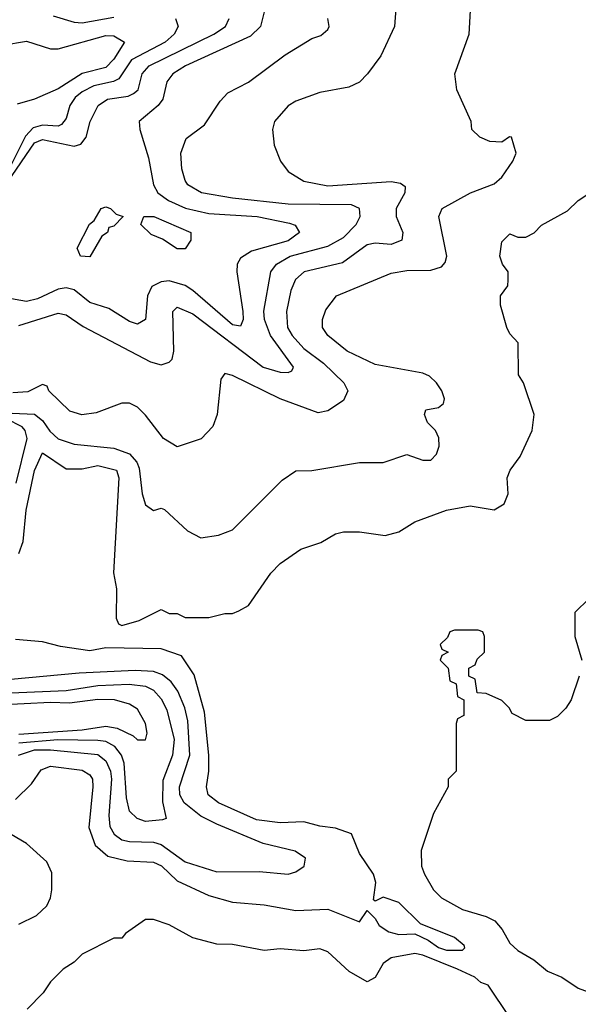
# Model space of a CAD drawing. Header units: inches. Extents: x 2348341 to 2479810, y 460419 to 613669.
# Tile 142 of 256: x 2352813 to 2354223, y 521341 to 523827. Entities that reach past the tile are written whole.
import ezdxf

# ---------------------------------------------------------------- set-up
doc = ezdxf.new("R2010")
doc.units = ezdxf.units.IN
doc.header["$MEASUREMENT"] = 0
doc.layers.add('C3552', color=7, linetype='Continuous')

msp = doc.modelspace()

# ---------------------------------------------------------------- linework, layer by layer
at = {"layer": 'C3552', "color": 2}
for points, elevation in [([(2353764.7, 523890), (2353758.8, 523810), (2353724.5, 523735.5), (2353690.8, 523690), (2353670, 523669.3), (2353643.4, 523656.6), (2353570, 523642.7), (2353510, 523621.2), (2353490.6, 523609.4), (2353456, 523570), (2353451, 523550), (2353454.8, 523510), (2353470.7, 523470), (2353490, 523444), (2353530, 523419.3), (2353590, 523407.4), (2353750, 523418.7), (2353774.2, 523414.2), (2353786, 523406), (2353784.9, 523390), (2353763.1, 523350), (2353763.1, 523330), (2353779.3, 523290), (2353777.3, 523270), (2353750, 523259.7), (2353710, 523262.4), (2353690, 523258.7), (2353627, 523213), (2353530.8, 523190), (2353509, 523171), (2353497.2, 523142.8), (2353486, 523090), (2353488.9, 523050), (2353500.3, 523030), (2353530, 522997), (2353579.5, 522959.5), (2353630.8, 522910), (2353640.7, 522890), (2353630, 522865.2), (2353590, 522839.3), (2353566, 522834), (2353470, 522869.6), (2353350, 522929), (2353330, 522934), (2353320.7, 522919.3), (2353311, 522830), (2353299.8, 522800.2), (2353270.9, 522769.1), (2353210, 522749), (2353175.3, 522770), (2353130, 522828.7), (2353110, 522848.7), (2353090, 522859), (2353070, 522859), (2353006, 522834), (2352969.1, 522829.1), (2352939, 522839), (2352886, 522890), (2352882, 522902), (2352870, 522906), (2352832.8, 522887.2), (2352795.1, 522884.9)], 142), ([(2353435.5, 523870), (2353420.7, 523810), (2353395.1, 523784.9), (2353230.8, 523710), (2353199.1, 523690), (2353183.8, 523670), (2353174, 523626), (2353162, 523610), (2353114, 523570), (2353115.5, 523550), (2353137.7, 523477.7), (2353150.4, 523410), (2353161.6, 523390), (2353188.2, 523370), (2353231.1, 523351.1), (2353290, 523337.2), (2353412, 523330), (2353493.6, 523313.6), (2353508.2, 523308.2), (2353519.1, 523290), (2353490, 523268.7), (2353397.8, 523242.2), (2353370, 523225.2), (2353361.6, 523210), (2353360.4, 523190), (2353375.6, 523090), (2353376.5, 523070), (2353370, 523053.2), (2353350, 523056.9), (2353250, 523143.5), (2353230, 523155.6), (2353190, 523167.2), (2353170, 523165.4), (2353146.5, 523153.5), (2353135.6, 523130), (2353130.3, 523069.7), (2353110, 523058.4), (2353090, 523064.7), (2353037.5, 523097.5), (2352990, 523113.3), (2352950, 523145.1), (2352930, 523149.7), (2352910, 523146.6), (2352857.8, 523122.2), (2352830, 523115.6), (2352710, 523136.9)], 134), ([(2352755.1, 522835.1), (2352850, 522830.8), (2352870, 522815.4), (2352888.3, 522788.3), (2352910, 522768.7), (2352950, 522755), (2353050, 522745), (2353090, 522731), (2353108.6, 522710), (2353114.4, 522694.4), (2353121.6, 522630), (2353130, 522602), (2353150, 522588), (2353170, 522594), (2353178, 522590), (2353236.5, 522536.5), (2353270, 522519), (2353314.8, 522525.2), (2353350, 522539), (2353475.3, 522664.7), (2353510, 522688), (2353550, 522689), (2353670.7, 522709.3), (2353730, 522709.3), (2353790, 522729.2), (2353830, 522715.3), (2353850, 522715.3), (2353864.7, 522730), (2353871, 522750), (2353870.9, 522770.9), (2353862, 522790), (2353842, 522810), (2353834, 522830), (2353838, 522842), (2353870, 522848), (2353882, 522858), (2353884.7, 522870), (2353878, 522890), (2353864.7, 522910), (2353847.1, 522927.1), (2353830, 522934.8), (2353710, 522956.3), (2353638.8, 522990), (2353590.7, 523030), (2353577.3, 523050), (2353577.3, 523070), (2353585.2, 523094.8), (2353612, 523130), (2353750, 523187), (2353790, 523193.6), (2353850, 523194.5), (2353877.3, 523202.7), (2353886.2, 523213.8), (2353890.4, 523230), (2353870.8, 523330), (2353878.8, 523350), (2353950.4, 523389.6), (2354010, 523412.3), (2354030, 523429.2), (2354057.3, 523470), (2354066, 523490), (2354054, 523530), (2354048.7, 523531.3), (2354030, 523518), (2353999.6, 523519.6), (2353974, 523530), (2353954, 523550), (2353952, 523570), (2353916, 523650), (2353911, 523690), (2353946.8, 523790), (2353950.8, 523850)], 146), ([(2352896.7, 523836.7), (2352950, 523820.4), (2352970, 523818.7), (2353050, 523832.8)], 126), ([(2352782.6, 523417.4), (2352850, 523515.8), (2352870, 523524.8), (2352950, 523507.8), (2352967, 523513), (2352980.5, 523530), (2352990.4, 523570), (2353010.5, 523610), (2353034.1, 523625.9), (2353086.1, 523633.9), (2353099.7, 523640.3), (2353111.7, 523650), (2353121.7, 523690), (2353139.3, 523710), (2353303, 523790), (2353332.2, 523810), (2353341.1, 523830)], 130), ([(2353205.5, 523830), (2353212.7, 523810), (2353202.4, 523790), (2353179.5, 523770), (2353094.8, 523725.2), (2353062.6, 523677.4), (2353049.3, 523670.7), (2352999.8, 523660.2), (2352970, 523645.1), (2352952.2, 523630), (2352939.3, 523610), (2352930, 523577.2), (2352917.8, 523562.2), (2352910, 523558), (2352870, 523560.8), (2352846.5, 523553.5), (2352827.1, 523532.9), (2352790, 523458.4)], 126), ([(2352810, 523054.7), (2352910, 523086), (2352930, 523081.6), (2352972.6, 523052.6), (2353143, 522963), (2353170, 522956), (2353190, 522962.7), (2353197.3, 522970), (2353202, 522990), (2353198.8, 523090), (2353210, 523101.2), (2353250, 523084.5), (2353427, 522950), (2353470, 522936.9), (2353490, 522936), (2353499.3, 522940.7), (2353504, 522950), (2353445.7, 523030), (2353430.3, 523070), (2353428.9, 523091.1), (2353446.4, 523190), (2353460.4, 523210), (2353494.9, 523230), (2353590, 523255.4), (2353630, 523276.9), (2353662, 523310), (2353672.4, 523330), (2353670.5, 523350), (2353650, 523359.5), (2353490, 523361.5), (2353350, 523376.5), (2353271.3, 523390), (2353237.3, 523410), (2353230, 523421), (2353222, 523450), (2353219.1, 523490), (2353233, 523527), (2353278.8, 523561.2), (2353318.5, 523621.5), (2353338, 523642), (2353390, 523669.4), (2353482.3, 523737.7), (2353550, 523779.3), (2353573, 523787), (2353590, 523802), (2353594, 523810), (2353590.7, 523830)], 138), ([(2352770, 523762.6), (2352830, 523772.2), (2352890, 523753.4), (2352910, 523753.4), (2353030, 523787), (2353050, 523786), (2353077.3, 523770), (2353050, 523727.3), (2353030, 523706.2), (2352970, 523691.1), (2352910, 523652.5), (2352850, 523626.3), (2352806.3, 523613.7)], 122), ([(2352810, 522479), (2352821.1, 522510), (2352829.1, 522589.1), (2352850, 522689), (2352870, 522733.6), (2352930, 522692.7), (2352970, 522692.7), (2353010, 522701.2), (2353057.2, 522690), (2353062.7, 522670), (2353049.1, 522430.9), (2353057.2, 522390), (2353056.4, 522316.4), (2353062, 522302), (2353070, 522298), (2353114, 522310), (2353170, 522338), (2353190, 522328), (2353210, 522328), (2353230, 522318), (2353290, 522318), (2353330, 522328), (2353350, 522328), (2353365.4, 522334.6), (2353390, 522348), (2353446.8, 522430), (2353470, 522454), (2353522, 522490), (2353572.8, 522507.2), (2353610, 522529), (2353630, 522534), (2353670, 522534), (2353735.3, 522524.7), (2353770, 522534), (2353810, 522559), (2353890, 522589), (2353950, 522599.3), (2354010, 522589.6), (2354035.1, 522604.9), (2354045.5, 522630), (2354042.8, 522670), (2354051, 522690), (2354075.9, 522724.1), (2354106, 522790), (2354111, 522830), (2354084.7, 522910), (2354072, 522930), (2354071.1, 523011.1), (2354050, 523034), (2354042, 523050), (2354026, 523106), (2354026, 523130), (2354044.7, 523155.3), (2354046, 523170), (2354046, 523190), (2354031.3, 523210), (2354024.7, 523230), (2354030, 523266), (2354050, 523286), (2354070, 523278), (2354090, 523278), (2354110.9, 523289.1), (2354130, 523308), (2354195.3, 523344.7), (2354222, 523370), (2354310, 523428)], 150), ([(2352803.5, 522656.5), (2352831.5, 522770), (2352826.7, 522790), (2352819, 522799), (2352779.1, 522819.1)], 146), ([(2354250, 522366), (2354214, 522330), (2354214, 522270), (2354231.3, 522210)], 154), ([(2354224.7, 522170), (2354204.7, 522110), (2354190.9, 522089.1), (2354170, 522068), (2354150, 522058), (2354090, 522058), (2354055.3, 522075.3), (2354048, 522090), (2354030, 522108), (2353990, 522126), (2353967.3, 522127.3), (2353962, 522162), (2353946, 522170), (2353946, 522190), (2353962, 522198), (2353967.3, 522212.7), (2353986, 522230), (2353986, 522270), (2353982, 522282), (2353970, 522286), (2353910, 522286), (2353898, 522282), (2353892.7, 522267.3), (2353874, 522250), (2353878, 522238), (2353894, 522230), (2353878, 522222), (2353874, 522210), (2353894, 522190), (2353898, 522158), (2353914, 522150), (2353918, 522118), (2353934, 522110), (2353934, 522070), (2353918, 522062), (2353914, 522050), (2353914, 521930), (2353894, 521910), (2353894, 521890), (2353856.9, 521823.1), (2353826, 521730), (2353826.8, 521690), (2353834.8, 521670), (2353857.3, 521630), (2353877.3, 521610), (2353930, 521580.5), (2353990, 521563), (2354011.8, 521551.8), (2354030.7, 521530), (2354050, 521496), (2354070, 521477.3), (2354110, 521453.4), (2354144.7, 521424.7), (2354181, 521410), (2354222.5, 521382.5), (2354254, 521370)], 154), ([(2352801.7, 521858.3), (2352842.4, 521897.6), (2352867, 521933), (2352890, 521942.9), (2352970, 521932.4), (2352990, 521920.9), (2352996.3, 521910), (2352996.9, 521890), (2352987.3, 521787.3), (2353003.3, 521743.3), (2353035.4, 521715.4), (2353083.8, 521703.8), (2353150, 521700.5), (2353170.7, 521690.7), (2353210, 521653.3), (2353290, 521616.2), (2353350, 521599.3), (2353430, 521592.3), (2353510, 521578), (2353590, 521581.6), (2353670, 521549.2), (2353690, 521578), (2353710, 521558), (2353720.1, 521540.1), (2353744, 521524), (2353770, 521518), (2353810, 521519.5), (2353843.5, 521503.5), (2353870, 521484.5), (2353890, 521478.3), (2353930, 521478), (2353936, 521484), (2353934.8, 521490), (2353910.5, 521510), (2353824.4, 521544.4), (2353770, 521598), (2353730, 521612), (2353710, 521602), (2353705.4, 521605.4), (2353711.3, 521648.7), (2353706, 521670), (2353670, 521722), (2353650, 521771.3), (2353610, 521786), (2353570, 521790.7), (2353530, 521802), (2353470, 521799.3), (2353410, 521807), (2353314.8, 521850), (2353288, 521870), (2353283.8, 521890), (2353290.4, 521930), (2353290.4, 521970), (2353279.2, 522079.2), (2353253.2, 522173.2), (2353221, 522221), (2353170, 522238.8), (2353030, 522241), (2352990, 522234), (2352915.5, 522244.5), (2352870, 522256), (2352802, 522262)], 150), ([(2352809.5, 521970.5), (2352850, 521983.4), (2352890, 521983.9), (2353010, 521971.8), (2353030, 521956.3), (2353041.8, 521930), (2353044.4, 521910), (2353037.8, 521817.8), (2353040.4, 521790), (2353050.8, 521770.8), (2353070, 521756.9), (2353090, 521752.2), (2353150, 521750.9), (2353170, 521745.1), (2353230, 521701), (2353310, 521676), (2353417, 521677), (2353490, 521669.7), (2353510, 521675.6), (2353530.6, 521690), (2353534, 521710), (2353507.6, 521727.6), (2353427.2, 521747.2), (2353310, 521796.1), (2353270, 521816.5), (2353227.6, 521850), (2353216.9, 521870), (2353215.6, 521890), (2353242.4, 521970), (2353236.7, 522056.7), (2353229.1, 522090), (2353211.7, 522131.7), (2353195.3, 522155.3), (2353173.2, 522173.2), (2353150, 522181.8), (2353103.7, 522183.7), (2352962.4, 522177.6), (2352790, 522161.6)], 146), ([(2352710, 522124), (2352930, 522133.7), (2353010, 522146), (2353089.2, 522149.2), (2353130, 522144.4), (2353150, 522134.6), (2353170, 522112.7), (2353184.3, 522084.3), (2353202.8, 522010), (2353198.5, 521970), (2353174, 521906), (2353172.7, 521852.7), (2353182, 521810), (2353173.2, 521806.8), (2353130, 521803), (2353109.3, 521810), (2353090, 521829.3), (2353082.4, 521862.4), (2353076.1, 521950), (2353069.8, 521970), (2353052.5, 521992.5), (2353030, 522004.4), (2353010, 522007.4), (2352909.2, 522009.2), (2352810, 522000.7)], 142), ([(2352810, 522023.6), (2352970, 522034.2), (2353030, 522043.1), (2353058.4, 522038.4), (2353099.3, 522019.3), (2353110, 522009.3), (2353130, 522008.7), (2353134, 522026), (2353130.5, 522050), (2353110, 522086), (2353090, 522099.3), (2353052, 522110), (2353010, 522111.1), (2352938.2, 522101.8), (2352890, 522103.2), (2352690, 522093)], 138), ([(2352810, 521544), (2352854.6, 521565.4), (2352880.7, 521590), (2352890.6, 521610), (2352894, 521630), (2352893.4, 521673.4), (2352881.4, 521701.4), (2352830, 521747.3), (2352791, 521770)], 150), ([(2354050, 521308), (2353995.3, 521390), (2353976.2, 521396.2), (2353961.2, 521410), (2353918, 521430), (2353830, 521465.4), (2353810, 521469.7), (2353750, 521458.9), (2353730, 521444.5), (2353710, 521409.4), (2353690, 521398), (2353643.9, 521423.9), (2353590, 521474), (2353570, 521481.2), (2353530, 521476), (2353470, 521481.2), (2353430, 521477.2), (2353350, 521492.3), (2353310, 521493.2), (2353249.2, 521509.2), (2353190, 521542), (2353150, 521555.3), (2353130, 521555.3), (2353079.6, 521520.4), (2353070, 521508), (2353050, 521508), (2352970, 521468), (2352950, 521448), (2352922, 521430), (2352890, 521398), (2352872, 521370), (2352831.1, 521328.9)], 154)]:
    msp.add_lwpolyline(points, dxfattribs=dict(at, elevation=elevation))
at = {"layer": 'C3552', "color": 2, "elevation": 130}
for points in [[(2352990, 523228), (2352966, 523230), (2352958, 523250), (2352989.1, 523310.9), (2353000.4, 523319.6), (2353018, 523350), (2353030, 523354.8), (2353042, 523350), (2353056, 523336), (2353074, 523330), (2353050, 523306), (2353038, 523302), (2353034, 523290), (2353019.6, 523280.4)], [(2353230, 523248), (2353210, 523248.7), (2353173.2, 523273.2), (2353144.7, 523284.7), (2353118, 523310), (2353126, 523330), (2353151.3, 523330), (2353244.7, 523290), (2353244.7, 523270)]]:
    msp.add_lwpolyline(points, close=True, dxfattribs=at)

doc.saveas('drawing.dxf')
